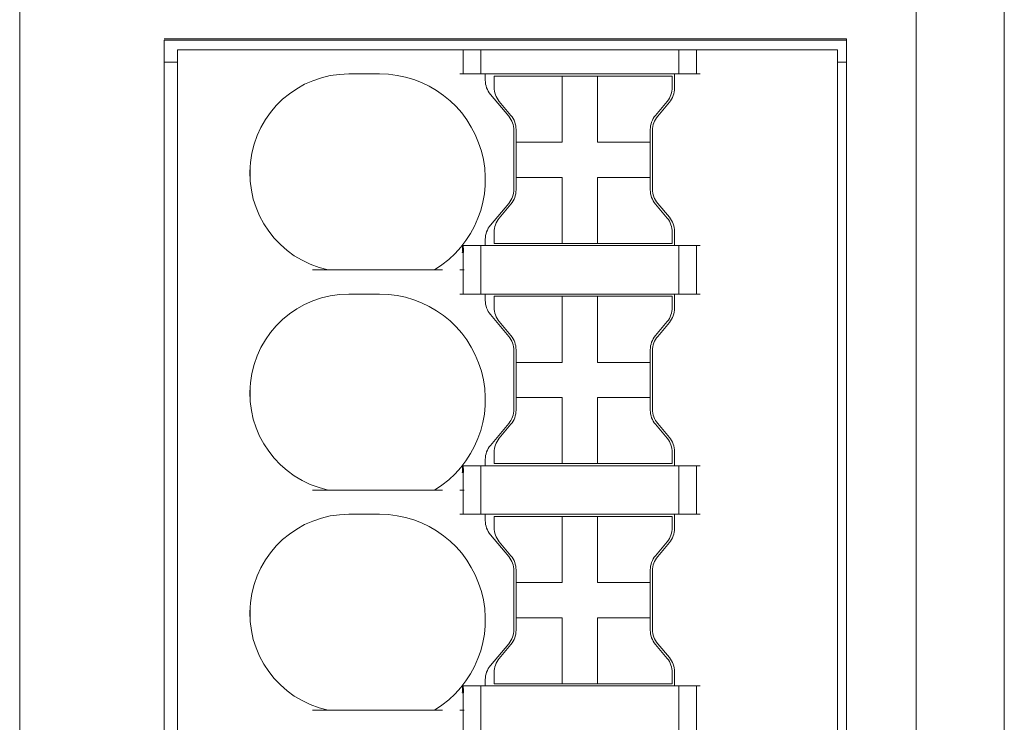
# Model space of a CAD drawing. Header units: millimetres. Extents: x -1146 to -167, y 277 to 699.
# Tile 27 of 40: x -467 to -444, y 454 to 470. Entities that reach past the tile are written whole.
import ezdxf

# ---------------------------------------------------------------- set-up
doc = ezdxf.new("R2010")
doc.units = ezdxf.units.MM
doc.header["$MEASUREMENT"] = 0

msp = doc.modelspace()

# ---------------------------------------------------------------- linework, layer by layer
at = {"lineweight": 18}
for points, knots in [([(-444.303, 491.696), (-444.303, 491.445), (-444.303, 491.193), (-444.303, 490.942), (-444.303, 490.942), (-444.303, 490.69), (-444.303, 490.439), (-444.303, 490.187), (-444.303, 490.187), (-444.303, 489.684), (-444.303, 489.181), (-444.303, 488.678), (-444.303, 488.678), (-444.303, 487.671), (-444.303, 486.665), (-444.303, 485.659), (-444.303, 485.659), (-444.303, 483.646), (-444.303, 481.634), (-444.303, 479.621), (-444.303, 479.621), (-444.303, 475.596), (-444.303, 471.571), (-444.303, 467.546)], [0, 0, 0, 0, 0.166667, 0.166667, 0.166667, 0.166667, 0.333333, 0.333333, 0.333333, 0.333333, 0.5, 0.5, 0.5, 0.5, 0.666667, 0.666667, 0.666667, 0.666667, 0.833333, 0.833333, 0.833333, 0.833333, 1, 1, 1, 1]), ([(-459.195, 468.511), (-460.345, 468.511), (-461.311, 467.643), (-461.432, 466.498), (-461.432, 466.498), (-461.553, 465.354), (-460.792, 464.303), (-459.666, 464.061)], [0, 0, 0, 0, 0.5, 0.5, 0.5, 0.5, 1, 1, 1, 1]), ([(-459.195, 468.511), (-460.345, 468.511), (-461.311, 467.643), (-461.432, 466.498), (-461.432, 466.498), (-461.553, 465.354), (-460.792, 464.303), (-459.666, 464.061)], [0, 0, 0, 0, 0.5, 0.5, 0.5, 0.5, 1, 1, 1, 1]), ([(-457.247, 464.061), (-456.328, 464.621), (-455.893, 465.723), (-456.184, 466.759), (-456.184, 466.759), (-456.474, 467.795), (-457.419, 468.511), (-458.495, 468.511)], [0, 0, 0, 0, 0.5, 0.5, 0.5, 0.5, 1, 1, 1, 1]), ([(-457.247, 464.061), (-456.328, 464.621), (-455.893, 465.723), (-456.184, 466.759), (-456.184, 466.759), (-456.474, 467.795), (-457.419, 468.511), (-458.495, 468.511)], [0, 0, 0, 0, 0.5, 0.5, 0.5, 0.5, 1, 1, 1, 1]), ([(-446.303, 443.494), (-446.304, 443.995), (-446.304, 444.497), (-446.303, 444.998), (-446.303, 444.998), (-446.303, 445.499), (-446.303, 446), (-446.303, 446.501), (-446.303, 446.501), (-446.303, 447.503), (-446.303, 448.505), (-446.303, 449.507), (-446.303, 449.507), (-446.303, 451.512), (-446.303, 453.516), (-446.303, 455.52), (-446.303, 455.52), (-446.303, 459.529), (-446.303, 463.537), (-446.303, 467.546)], [0, 0, 0, 0, 0.2, 0.2, 0.2, 0.2, 0.4, 0.4, 0.4, 0.4, 0.6, 0.6, 0.6, 0.6, 0.8, 0.8, 0.8, 0.8, 1, 1, 1, 1]), ([(-444.303, 467.546), (-444.303, 463.635), (-444.303, 459.725), (-444.303, 455.814), (-444.303, 455.814), (-444.303, 453.859), (-444.303, 451.904), (-444.303, 449.948), (-444.303, 449.948), (-444.303, 448.971), (-444.303, 447.993), (-444.303, 447.015), (-444.303, 447.015), (-444.303, 446.038), (-444.303, 445.06), (-444.303, 444.083)], [0, 0, 0, 0, 0.25, 0.25, 0.25, 0.25, 0.5, 0.5, 0.5, 0.5, 0.75, 0.75, 0.75, 0.75, 1, 1, 1, 1]), ([(-456.619, 464.458), (-456.617, 464.475), (-456.615, 464.493), (-456.614, 464.509), (-456.614, 464.509), (-456.613, 464.521), (-456.612, 464.533), (-456.611, 464.545), (-456.611, 464.545), (-456.61, 464.562), (-456.61, 464.578), (-456.611, 464.59), (-456.611, 464.59), (-456.612, 464.599), (-456.613, 464.605), (-456.615, 464.611)], [0, 0, 0, 0, 0.25, 0.25, 0.25, 0.25, 0.5, 0.5, 0.5, 0.5, 0.75, 0.75, 0.75, 0.75, 1, 1, 1, 1]), ([(-456.615, 464.611), (-456.612, 464.611), (-456.61, 464.611), (-456.607, 464.611), (-456.607, 464.611), (-456.605, 464.611), (-456.602, 464.611), (-456.601, 464.611)], [0, 0, 0, 0, 0.5, 0.5, 0.5, 0.5, 1, 1, 1, 1]), ([(-456.601, 464.611), (-456.597, 464.595), (-456.593, 464.556), (-456.592, 464.541), (-456.592, 464.541), (-456.591, 464.516), (-456.59, 464.473), (-456.59, 464.458)], [0, 0, 0, 0, 0.5, 0.5, 0.5, 0.5, 1, 1, 1, 1]), ([(-459.195, 463.511), (-460.345, 463.511), (-461.311, 462.643), (-461.432, 461.498), (-461.432, 461.498), (-461.553, 460.354), (-460.792, 459.303), (-459.666, 459.061)], [0, 0, 0, 0, 0.5, 0.5, 0.5, 0.5, 1, 1, 1, 1]), ([(-459.195, 463.511), (-460.345, 463.511), (-461.311, 462.643), (-461.432, 461.498), (-461.432, 461.498), (-461.553, 460.354), (-460.792, 459.303), (-459.666, 459.061)], [0, 0, 0, 0, 0.5, 0.5, 0.5, 0.5, 1, 1, 1, 1]), ([(-457.247, 459.061), (-456.328, 459.621), (-455.893, 460.723), (-456.184, 461.759), (-456.184, 461.759), (-456.474, 462.795), (-457.419, 463.511), (-458.495, 463.511)], [0, 0, 0, 0, 0.5, 0.5, 0.5, 0.5, 1, 1, 1, 1]), ([(-457.247, 459.061), (-456.328, 459.621), (-455.893, 460.723), (-456.184, 461.759), (-456.184, 461.759), (-456.474, 462.795), (-457.419, 463.511), (-458.495, 463.511)], [0, 0, 0, 0, 0.5, 0.5, 0.5, 0.5, 1, 1, 1, 1]), ([(-456.619, 459.458), (-456.617, 459.475), (-456.615, 459.493), (-456.614, 459.509), (-456.614, 459.509), (-456.613, 459.521), (-456.612, 459.533), (-456.611, 459.545), (-456.611, 459.545), (-456.61, 459.562), (-456.61, 459.578), (-456.611, 459.59), (-456.611, 459.59), (-456.612, 459.599), (-456.613, 459.605), (-456.615, 459.611)], [0, 0, 0, 0, 0.25, 0.25, 0.25, 0.25, 0.5, 0.5, 0.5, 0.5, 0.75, 0.75, 0.75, 0.75, 1, 1, 1, 1]), ([(-456.615, 459.611), (-456.612, 459.611), (-456.61, 459.611), (-456.607, 459.611), (-456.607, 459.611), (-456.605, 459.611), (-456.602, 459.611), (-456.601, 459.611)], [0, 0, 0, 0, 0.5, 0.5, 0.5, 0.5, 1, 1, 1, 1]), ([(-456.601, 459.611), (-456.597, 459.595), (-456.593, 459.556), (-456.592, 459.541), (-456.592, 459.541), (-456.591, 459.516), (-456.59, 459.473), (-456.59, 459.458)], [0, 0, 0, 0, 0.5, 0.5, 0.5, 0.5, 1, 1, 1, 1]), ([(-459.195, 458.511), (-460.345, 458.511), (-461.311, 457.643), (-461.432, 456.498), (-461.432, 456.498), (-461.553, 455.354), (-460.792, 454.303), (-459.666, 454.061)], [0, 0, 0, 0, 0.5, 0.5, 0.5, 0.5, 1, 1, 1, 1]), ([(-459.195, 458.511), (-460.345, 458.511), (-461.311, 457.643), (-461.432, 456.498), (-461.432, 456.498), (-461.553, 455.354), (-460.792, 454.303), (-459.666, 454.061)], [0, 0, 0, 0, 0.5, 0.5, 0.5, 0.5, 1, 1, 1, 1]), ([(-457.247, 454.061), (-456.328, 454.621), (-455.893, 455.723), (-456.184, 456.759), (-456.184, 456.759), (-456.474, 457.795), (-457.419, 458.511), (-458.495, 458.511)], [0, 0, 0, 0, 0.5, 0.5, 0.5, 0.5, 1, 1, 1, 1]), ([(-457.247, 454.061), (-456.328, 454.621), (-455.893, 455.723), (-456.184, 456.759), (-456.184, 456.759), (-456.474, 457.795), (-457.419, 458.511), (-458.495, 458.511)], [0, 0, 0, 0, 0.5, 0.5, 0.5, 0.5, 1, 1, 1, 1]), ([(-456.619, 454.458), (-456.617, 454.475), (-456.615, 454.493), (-456.614, 454.509), (-456.614, 454.509), (-456.613, 454.521), (-456.612, 454.533), (-456.611, 454.545), (-456.611, 454.545), (-456.61, 454.562), (-456.61, 454.578), (-456.611, 454.59), (-456.611, 454.59), (-456.612, 454.599), (-456.613, 454.605), (-456.615, 454.611)], [0, 0, 0, 0, 0.25, 0.25, 0.25, 0.25, 0.5, 0.5, 0.5, 0.5, 0.75, 0.75, 0.75, 0.75, 1, 1, 1, 1]), ([(-456.615, 454.611), (-456.612, 454.611), (-456.61, 454.611), (-456.607, 454.611), (-456.607, 454.611), (-456.605, 454.611), (-456.602, 454.611), (-456.601, 454.611)], [0, 0, 0, 0, 0.5, 0.5, 0.5, 0.5, 1, 1, 1, 1]), ([(-456.601, 454.611), (-456.597, 454.595), (-456.593, 454.556), (-456.592, 454.541), (-456.592, 454.541), (-456.591, 454.516), (-456.59, 454.473), (-456.59, 454.458)], [0, 0, 0, 0, 0.5, 0.5, 0.5, 0.5, 1, 1, 1, 1])]:
    msp.add_open_spline(points, degree=3, knots=knots, dxfattribs=at)
for points in [[(-446.303, 467.546), (-446.303, 471.144), (-446.304, 474.742), (-446.303, 478.341)], [(-466.673, 442.546), (-466.673, 442.546), (-466.673, 470.746), (-466.673, 470.746)], [(-466.673, 442.546), (-466.673, 442.546), (-466.673, 470.746), (-466.673, 470.746)], [(-447.89, 469.311), (-447.89, 469.311), (-463.39, 469.311), (-463.39, 469.311)], [(-447.89, 469.277), (-447.89, 469.277), (-463.39, 469.277), (-463.39, 469.277)], [(-463.39, 469.077), (-463.39, 469.077), (-463.39, 469.161), (-463.39, 469.277)], [(-447.89, 442.311), (-447.89, 442.311), (-447.89, 469.311), (-447.89, 469.311)], [(-463.39, 442.311), (-463.39, 442.311), (-463.39, 469.077), (-463.39, 469.077)], [(-463.09, 442.561), (-463.09, 442.561), (-463.09, 469.061), (-463.09, 469.061)], [(-463.09, 469.061), (-463.09, 469.061), (-462.59, 469.061), (-462.59, 469.061)], [(-463.09, 442.561), (-463.09, 442.561), (-463.09, 469.061), (-463.09, 469.061)], [(-456.677, 469.061), (-456.677, 469.061), (-462.59, 469.061), (-462.59, 469.061)], [(-456.677, 469.061), (-456.677, 469.061), (-456.578, 469.061), (-456.578, 469.061)], [(-456.595, 469.061), (-456.595, 469.061), (-456.595, 468.511), (-456.595, 468.511)], [(-456.578, 469.061), (-456.578, 469.061), (-456.211, 469.061), (-456.211, 469.061)], [(-456.211, 469.061), (-456.211, 469.061), (-456.113, 469.061), (-456.113, 469.061)], [(-456.195, 469.061), (-456.195, 469.061), (-456.195, 468.511), (-456.195, 468.511)], [(-456.113, 469.061), (-456.113, 469.061), (-451.777, 469.061), (-451.777, 469.061)], [(-451.777, 469.061), (-451.777, 469.061), (-451.678, 469.061), (-451.678, 469.061)], [(-451.695, 469.061), (-451.695, 469.061), (-451.695, 468.511), (-451.695, 468.511)], [(-451.678, 469.061), (-451.678, 469.061), (-451.311, 469.061), (-451.311, 469.061)], [(-451.311, 469.061), (-451.311, 469.061), (-451.213, 469.061), (-451.213, 469.061)], [(-451.295, 468.511), (-451.295, 468.511), (-451.295, 469.061), (-451.295, 469.061)], [(-448.59, 469.061), (-448.59, 469.061), (-451.213, 469.061), (-451.213, 469.061)], [(-448.09, 469.061), (-448.09, 469.061), (-448.59, 469.061), (-448.59, 469.061)], [(-448.09, 469.061), (-448.09, 469.061), (-448.09, 442.561), (-448.09, 442.561)], [(-448.09, 469.061), (-448.09, 469.061), (-448.09, 442.561), (-448.09, 442.561)], [(-463.389, 468.777), (-463.389, 468.777), (-463.089, 468.777), (-463.089, 468.777)], [(-448.09, 468.777), (-448.09, 468.777), (-447.89, 468.777), (-447.89, 468.777)], [(-458.495, 468.511), (-458.495, 468.511), (-459.195, 468.511), (-459.195, 468.511)], [(-458.495, 468.511), (-458.495, 468.511), (-459.195, 468.511), (-459.195, 468.511)], [(-456.578, 468.511), (-456.578, 468.511), (-456.677, 468.511), (-456.677, 468.511)], [(-456.578, 468.511), (-456.578, 468.511), (-456.211, 468.511), (-456.211, 468.511)], [(-456.113, 468.511), (-456.113, 468.511), (-456.211, 468.511), (-456.211, 468.511)], [(-451.777, 468.511), (-451.777, 468.511), (-456.113, 468.511), (-456.113, 468.511)], [(-456.095, 468.511), (-456.095, 468.511), (-456.095, 468.368), (-456.095, 468.368)], [(-456.095, 468.511), (-456.095, 468.511), (-456.095, 468.368), (-456.095, 468.368)], [(-455.896, 468.461), (-455.896, 468.461), (-455.896, 468.207), (-455.896, 468.207)], [(-455.896, 468.461), (-455.896, 468.461), (-454.346, 468.461), (-454.346, 468.461)], [(-454.346, 468.461), (-454.346, 468.461), (-453.546, 468.461), (-453.546, 468.461)], [(-454.346, 468.461), (-454.346, 468.461), (-454.346, 466.961), (-454.346, 466.961)], [(-453.546, 468.461), (-453.546, 468.461), (-451.846, 468.461), (-451.846, 468.461)], [(-453.546, 468.461), (-453.546, 468.461), (-453.546, 466.961), (-453.546, 466.961)], [(-451.846, 468.461), (-451.846, 468.461), (-451.846, 468.207), (-451.846, 468.207)], [(-451.795, 468.189), (-451.795, 468.189), (-451.795, 468.511), (-451.795, 468.511)], [(-451.795, 468.189), (-451.795, 468.189), (-451.795, 468.511), (-451.795, 468.511)], [(-451.678, 468.511), (-451.678, 468.511), (-451.777, 468.511), (-451.777, 468.511)], [(-451.678, 468.511), (-451.678, 468.511), (-451.311, 468.511), (-451.311, 468.511)], [(-451.213, 468.511), (-451.213, 468.511), (-451.311, 468.511), (-451.311, 468.511)], [(-456.095, 468.368), (-456.095, 468.25), (-456.053, 468.137), (-455.978, 468.047)], [(-456.095, 468.368), (-456.095, 468.25), (-456.053, 468.137), (-455.978, 468.047)], [(-455.896, 468.207), (-455.896, 468.09), (-455.854, 467.976), (-455.779, 467.886)], [(-451.963, 467.886), (-451.887, 467.976), (-451.846, 468.09), (-451.846, 468.207)], [(-455.978, 468.047), (-455.978, 468.047), (-455.562, 467.551), (-455.562, 467.551)], [(-455.978, 468.047), (-455.978, 468.047), (-455.562, 467.551), (-455.562, 467.551)], [(-451.912, 467.868), (-451.836, 467.958), (-451.795, 468.072), (-451.795, 468.189)], [(-451.912, 467.868), (-451.836, 467.958), (-451.795, 468.072), (-451.795, 468.189)], [(-455.513, 467.569), (-455.513, 467.569), (-455.779, 467.886), (-455.779, 467.886)], [(-451.963, 467.886), (-451.963, 467.886), (-452.229, 467.569), (-452.229, 467.569)], [(-452.178, 467.551), (-452.178, 467.551), (-451.912, 467.868), (-451.912, 467.868)], [(-452.178, 467.551), (-452.178, 467.551), (-451.912, 467.868), (-451.912, 467.868)], [(-455.445, 467.229), (-455.445, 467.347), (-455.486, 467.461), (-455.562, 467.551)], [(-455.445, 467.229), (-455.445, 467.347), (-455.486, 467.461), (-455.562, 467.551)], [(-455.396, 467.248), (-455.396, 467.365), (-455.437, 467.479), (-455.513, 467.569)], [(-452.229, 467.569), (-452.304, 467.479), (-452.346, 467.365), (-452.346, 467.248)], [(-452.178, 467.551), (-452.253, 467.461), (-452.295, 467.347), (-452.295, 467.229)], [(-452.178, 467.551), (-452.253, 467.461), (-452.295, 467.347), (-452.295, 467.229)], [(-455.445, 467.229), (-455.445, 467.229), (-455.445, 465.893), (-455.445, 465.893)], [(-455.445, 467.229), (-455.445, 467.229), (-455.445, 465.893), (-455.445, 465.893)], [(-455.396, 466.961), (-455.396, 466.961), (-455.396, 467.248), (-455.396, 467.248)], [(-452.346, 467.248), (-452.346, 467.248), (-452.346, 466.961), (-452.346, 466.961)], [(-452.295, 465.893), (-452.295, 465.893), (-452.295, 467.229), (-452.295, 467.229)], [(-452.295, 465.893), (-452.295, 465.893), (-452.295, 467.229), (-452.295, 467.229)], [(-455.396, 466.961), (-455.396, 466.961), (-455.396, 466.161), (-455.396, 466.161)], [(-454.346, 466.961), (-454.346, 466.961), (-455.396, 466.961), (-455.396, 466.961)], [(-452.346, 466.961), (-452.346, 466.961), (-453.546, 466.961), (-453.546, 466.961)], [(-452.346, 466.161), (-452.346, 466.161), (-452.346, 466.961), (-452.346, 466.961)], [(-461.44, 466.111), (-461.44, 466.111), (-461.44, 466.411), (-461.44, 466.411)], [(-455.396, 466.161), (-455.396, 466.161), (-454.346, 466.161), (-454.346, 466.161)], [(-455.396, 465.875), (-455.396, 465.875), (-455.396, 466.161), (-455.396, 466.161)], [(-454.346, 466.161), (-454.346, 466.161), (-454.346, 465.645), (-454.346, 465.645)], [(-453.546, 466.161), (-453.546, 466.161), (-452.346, 466.161), (-452.346, 466.161)], [(-453.546, 466.161), (-453.546, 466.161), (-453.546, 465.645), (-453.546, 465.645)], [(-452.346, 466.161), (-452.346, 466.161), (-452.346, 465.875), (-452.346, 465.875)], [(-455.562, 465.572), (-455.486, 465.662), (-455.445, 465.776), (-455.445, 465.893)], [(-455.562, 465.572), (-455.486, 465.662), (-455.445, 465.776), (-455.445, 465.893)], [(-455.513, 465.554), (-455.437, 465.644), (-455.396, 465.758), (-455.396, 465.875)], [(-452.346, 465.875), (-452.346, 465.758), (-452.304, 465.644), (-452.229, 465.554)], [(-452.295, 465.893), (-452.295, 465.776), (-452.253, 465.662), (-452.178, 465.572)], [(-452.295, 465.893), (-452.295, 465.776), (-452.253, 465.662), (-452.178, 465.572)], [(-455.562, 465.572), (-455.562, 465.572), (-455.978, 465.076), (-455.978, 465.076)], [(-455.562, 465.572), (-455.562, 465.572), (-455.978, 465.076), (-455.978, 465.076)], [(-455.779, 465.237), (-455.779, 465.237), (-455.513, 465.554), (-455.513, 465.554)], [(-454.346, 465.645), (-454.346, 465.645), (-454.346, 464.661), (-454.346, 464.661)], [(-453.546, 465.645), (-453.546, 465.645), (-453.546, 464.661), (-453.546, 464.661)], [(-452.229, 465.554), (-452.229, 465.554), (-451.963, 465.237), (-451.963, 465.237)], [(-451.912, 465.255), (-451.912, 465.255), (-452.178, 465.572), (-452.178, 465.572)], [(-451.912, 465.255), (-451.912, 465.255), (-452.178, 465.572), (-452.178, 465.572)], [(-455.978, 465.076), (-456.053, 464.986), (-456.095, 464.872), (-456.095, 464.755)], [(-455.978, 465.076), (-456.053, 464.986), (-456.095, 464.872), (-456.095, 464.755)], [(-455.779, 465.237), (-455.854, 465.147), (-455.896, 465.033), (-455.896, 464.915)], [(-451.846, 464.915), (-451.846, 465.033), (-451.887, 465.147), (-451.963, 465.237)], [(-451.795, 464.933), (-451.795, 465.051), (-451.836, 465.165), (-451.912, 465.255)], [(-451.795, 464.933), (-451.795, 465.051), (-451.836, 465.165), (-451.912, 465.255)], [(-455.896, 464.915), (-455.896, 464.915), (-455.896, 464.661), (-455.896, 464.661)], [(-451.846, 464.915), (-451.846, 464.915), (-451.846, 464.661), (-451.846, 464.661)], [(-451.795, 464.611), (-451.795, 464.611), (-451.795, 464.933), (-451.795, 464.933)], [(-451.795, 464.611), (-451.795, 464.611), (-451.795, 464.933), (-451.795, 464.933)], [(-456.095, 464.755), (-456.095, 464.755), (-456.095, 464.611), (-456.095, 464.611)], [(-456.095, 464.755), (-456.095, 464.755), (-456.095, 464.611), (-456.095, 464.611)], [(-455.896, 464.661), (-455.896, 464.661), (-454.346, 464.661), (-454.346, 464.661)], [(-454.346, 464.661), (-454.346, 464.661), (-453.546, 464.661), (-453.546, 464.661)], [(-453.546, 464.661), (-453.546, 464.661), (-451.846, 464.661), (-451.846, 464.661)], [(-456.619, 464.458), (-456.619, 464.458), (-456.59, 464.458), (-456.59, 464.458)], [(-456.211, 464.611), (-456.211, 464.611), (-456.601, 464.611), (-456.601, 464.611)], [(-456.595, 464.458), (-456.595, 464.458), (-456.595, 464.061), (-456.595, 464.061)], [(-456.211, 464.611), (-456.211, 464.611), (-456.113, 464.611), (-456.113, 464.611)], [(-456.195, 464.611), (-456.195, 464.611), (-456.195, 463.511), (-456.195, 463.511)], [(-451.777, 464.611), (-451.777, 464.611), (-456.113, 464.611), (-456.113, 464.611)], [(-451.777, 464.611), (-451.777, 464.611), (-451.678, 464.611), (-451.678, 464.611)], [(-451.695, 464.611), (-451.695, 464.611), (-451.695, 463.511), (-451.695, 463.511)], [(-451.311, 464.611), (-451.311, 464.611), (-451.678, 464.611), (-451.678, 464.611)], [(-451.311, 464.611), (-451.311, 464.611), (-451.213, 464.611), (-451.213, 464.611)], [(-451.295, 463.511), (-451.295, 463.511), (-451.295, 464.611), (-451.295, 464.611)], [(-457.064, 464.061), (-457.064, 464.061), (-460.021, 464.061), (-460.021, 464.061)], [(-456.677, 464.061), (-456.677, 464.061), (-456.578, 464.061), (-456.578, 464.061)], [(-456.595, 464.061), (-456.595, 464.061), (-456.595, 463.511), (-456.595, 463.511)], [(-458.495, 463.511), (-458.495, 463.511), (-459.195, 463.511), (-459.195, 463.511)], [(-458.495, 463.511), (-458.495, 463.511), (-459.195, 463.511), (-459.195, 463.511)], [(-456.578, 463.511), (-456.578, 463.511), (-456.677, 463.511), (-456.677, 463.511)], [(-456.578, 463.511), (-456.578, 463.511), (-456.211, 463.511), (-456.211, 463.511)], [(-456.113, 463.511), (-456.113, 463.511), (-456.211, 463.511), (-456.211, 463.511)], [(-451.777, 463.511), (-451.777, 463.511), (-456.113, 463.511), (-456.113, 463.511)], [(-456.095, 463.511), (-456.095, 463.511), (-456.095, 463.368), (-456.095, 463.368)], [(-456.095, 463.511), (-456.095, 463.511), (-456.095, 463.368), (-456.095, 463.368)], [(-451.795, 463.189), (-451.795, 463.189), (-451.795, 463.511), (-451.795, 463.511)], [(-451.795, 463.189), (-451.795, 463.189), (-451.795, 463.511), (-451.795, 463.511)], [(-451.678, 463.511), (-451.678, 463.511), (-451.777, 463.511), (-451.777, 463.511)], [(-451.678, 463.511), (-451.678, 463.511), (-451.311, 463.511), (-451.311, 463.511)], [(-451.213, 463.511), (-451.213, 463.511), (-451.311, 463.511), (-451.311, 463.511)], [(-456.095, 463.368), (-456.095, 463.25), (-456.053, 463.137), (-455.978, 463.047)], [(-456.095, 463.368), (-456.095, 463.25), (-456.053, 463.137), (-455.978, 463.047)], [(-455.896, 463.461), (-455.896, 463.461), (-454.346, 463.461), (-454.346, 463.461)], [(-455.896, 463.461), (-455.896, 463.461), (-455.896, 463.207), (-455.896, 463.207)], [(-454.346, 463.461), (-454.346, 463.461), (-453.546, 463.461), (-453.546, 463.461)], [(-454.346, 463.461), (-454.346, 463.461), (-454.346, 461.961), (-454.346, 461.961)], [(-453.546, 463.461), (-453.546, 463.461), (-451.846, 463.461), (-451.846, 463.461)], [(-453.546, 463.461), (-453.546, 463.461), (-453.546, 461.961), (-453.546, 461.961)], [(-451.846, 463.461), (-451.846, 463.461), (-451.846, 463.207), (-451.846, 463.207)], [(-455.896, 463.207), (-455.896, 463.09), (-455.854, 462.976), (-455.779, 462.886)], [(-451.963, 462.886), (-451.887, 462.976), (-451.846, 463.09), (-451.846, 463.207)], [(-451.912, 462.868), (-451.836, 462.958), (-451.795, 463.072), (-451.795, 463.189)], [(-451.912, 462.868), (-451.836, 462.958), (-451.795, 463.072), (-451.795, 463.189)], [(-455.978, 463.047), (-455.978, 463.047), (-455.562, 462.551), (-455.562, 462.551)], [(-455.978, 463.047), (-455.978, 463.047), (-455.562, 462.551), (-455.562, 462.551)], [(-455.513, 462.569), (-455.513, 462.569), (-455.779, 462.886), (-455.779, 462.886)], [(-451.963, 462.886), (-451.963, 462.886), (-452.229, 462.569), (-452.229, 462.569)], [(-452.178, 462.551), (-452.178, 462.551), (-451.912, 462.868), (-451.912, 462.868)], [(-452.178, 462.551), (-452.178, 462.551), (-451.912, 462.868), (-451.912, 462.868)], [(-455.445, 462.229), (-455.445, 462.347), (-455.486, 462.461), (-455.562, 462.551)], [(-455.445, 462.229), (-455.445, 462.347), (-455.486, 462.461), (-455.562, 462.551)], [(-455.396, 462.248), (-455.396, 462.365), (-455.437, 462.479), (-455.513, 462.569)], [(-452.229, 462.569), (-452.304, 462.479), (-452.346, 462.365), (-452.346, 462.248)], [(-452.178, 462.551), (-452.253, 462.461), (-452.295, 462.347), (-452.295, 462.229)], [(-452.178, 462.551), (-452.253, 462.461), (-452.295, 462.347), (-452.295, 462.229)], [(-455.445, 462.229), (-455.445, 462.229), (-455.445, 460.893), (-455.445, 460.893)], [(-455.445, 462.229), (-455.445, 462.229), (-455.445, 460.893), (-455.445, 460.893)], [(-455.396, 461.961), (-455.396, 461.961), (-455.396, 462.248), (-455.396, 462.248)], [(-452.346, 462.248), (-452.346, 462.248), (-452.346, 461.961), (-452.346, 461.961)], [(-452.295, 460.893), (-452.295, 460.893), (-452.295, 462.229), (-452.295, 462.229)], [(-452.295, 460.893), (-452.295, 460.893), (-452.295, 462.229), (-452.295, 462.229)], [(-455.396, 461.961), (-455.396, 461.961), (-455.396, 461.161), (-455.396, 461.161)], [(-454.346, 461.961), (-454.346, 461.961), (-455.396, 461.961), (-455.396, 461.961)], [(-452.346, 461.961), (-452.346, 461.961), (-453.546, 461.961), (-453.546, 461.961)], [(-452.346, 461.161), (-452.346, 461.161), (-452.346, 461.961), (-452.346, 461.961)], [(-461.44, 461.111), (-461.44, 461.111), (-461.44, 461.411), (-461.44, 461.411)], [(-455.396, 460.875), (-455.396, 460.875), (-455.396, 461.161), (-455.396, 461.161)], [(-455.396, 461.161), (-455.396, 461.161), (-454.346, 461.161), (-454.346, 461.161)], [(-454.346, 461.161), (-454.346, 461.161), (-454.346, 460.645), (-454.346, 460.645)], [(-453.546, 461.161), (-453.546, 461.161), (-453.546, 460.645), (-453.546, 460.645)], [(-453.546, 461.161), (-453.546, 461.161), (-452.346, 461.161), (-452.346, 461.161)], [(-452.346, 461.161), (-452.346, 461.161), (-452.346, 460.875), (-452.346, 460.875)], [(-455.562, 460.572), (-455.486, 460.662), (-455.445, 460.776), (-455.445, 460.893)], [(-455.562, 460.572), (-455.486, 460.662), (-455.445, 460.776), (-455.445, 460.893)], [(-455.513, 460.554), (-455.437, 460.644), (-455.396, 460.758), (-455.396, 460.875)], [(-452.346, 460.875), (-452.346, 460.758), (-452.304, 460.644), (-452.229, 460.554)], [(-452.295, 460.893), (-452.295, 460.776), (-452.253, 460.662), (-452.178, 460.572)], [(-452.295, 460.893), (-452.295, 460.776), (-452.253, 460.662), (-452.178, 460.572)], [(-454.346, 460.645), (-454.346, 460.645), (-454.346, 459.661), (-454.346, 459.661)], [(-453.546, 460.645), (-453.546, 460.645), (-453.546, 459.661), (-453.546, 459.661)], [(-455.562, 460.572), (-455.562, 460.572), (-455.978, 460.076), (-455.978, 460.076)], [(-455.562, 460.572), (-455.562, 460.572), (-455.978, 460.076), (-455.978, 460.076)], [(-455.779, 460.237), (-455.779, 460.237), (-455.513, 460.554), (-455.513, 460.554)], [(-452.229, 460.554), (-452.229, 460.554), (-451.963, 460.237), (-451.963, 460.237)], [(-451.912, 460.255), (-451.912, 460.255), (-452.178, 460.572), (-452.178, 460.572)], [(-451.912, 460.255), (-451.912, 460.255), (-452.178, 460.572), (-452.178, 460.572)], [(-455.779, 460.237), (-455.854, 460.147), (-455.896, 460.033), (-455.896, 459.915)], [(-451.846, 459.915), (-451.846, 460.033), (-451.887, 460.147), (-451.963, 460.237)], [(-451.795, 459.933), (-451.795, 460.051), (-451.836, 460.165), (-451.912, 460.255)], [(-451.795, 459.933), (-451.795, 460.051), (-451.836, 460.165), (-451.912, 460.255)], [(-455.978, 460.076), (-456.053, 459.986), (-456.095, 459.872), (-456.095, 459.755)], [(-455.978, 460.076), (-456.053, 459.986), (-456.095, 459.872), (-456.095, 459.755)], [(-451.795, 459.611), (-451.795, 459.611), (-451.795, 459.933), (-451.795, 459.933)], [(-451.795, 459.611), (-451.795, 459.611), (-451.795, 459.933), (-451.795, 459.933)], [(-456.095, 459.755), (-456.095, 459.755), (-456.095, 459.611), (-456.095, 459.611)], [(-456.095, 459.755), (-456.095, 459.755), (-456.095, 459.611), (-456.095, 459.611)], [(-455.896, 459.915), (-455.896, 459.915), (-455.896, 459.661), (-455.896, 459.661)], [(-451.846, 459.915), (-451.846, 459.915), (-451.846, 459.661), (-451.846, 459.661)], [(-456.211, 459.611), (-456.211, 459.611), (-456.601, 459.611), (-456.601, 459.611)], [(-456.211, 459.611), (-456.211, 459.611), (-456.113, 459.611), (-456.113, 459.611)], [(-456.195, 458.511), (-456.195, 458.511), (-456.195, 459.611), (-456.195, 459.611)], [(-451.777, 459.611), (-451.777, 459.611), (-456.113, 459.611), (-456.113, 459.611)], [(-455.896, 459.661), (-455.896, 459.661), (-454.346, 459.661), (-454.346, 459.661)], [(-454.346, 459.661), (-454.346, 459.661), (-453.546, 459.661), (-453.546, 459.661)], [(-453.546, 459.661), (-453.546, 459.661), (-451.846, 459.661), (-451.846, 459.661)], [(-451.777, 459.611), (-451.777, 459.611), (-451.678, 459.611), (-451.678, 459.611)], [(-451.695, 458.511), (-451.695, 458.511), (-451.695, 459.611), (-451.695, 459.611)], [(-451.311, 459.611), (-451.311, 459.611), (-451.678, 459.611), (-451.678, 459.611)], [(-451.311, 459.611), (-451.311, 459.611), (-451.213, 459.611), (-451.213, 459.611)], [(-451.295, 458.511), (-451.295, 458.511), (-451.295, 459.611), (-451.295, 459.611)], [(-456.619, 459.458), (-456.619, 459.458), (-456.59, 459.458), (-456.59, 459.458)], [(-456.595, 459.458), (-456.595, 459.458), (-456.595, 459.061), (-456.595, 459.061)], [(-457.064, 459.061), (-457.064, 459.061), (-460.021, 459.061), (-460.021, 459.061)], [(-456.677, 459.061), (-456.677, 459.061), (-456.578, 459.061), (-456.578, 459.061)], [(-456.595, 459.061), (-456.595, 459.061), (-456.595, 458.511), (-456.595, 458.511)], [(-458.495, 458.511), (-458.495, 458.511), (-459.195, 458.511), (-459.195, 458.511)], [(-458.495, 458.511), (-458.495, 458.511), (-459.195, 458.511), (-459.195, 458.511)], [(-456.578, 458.511), (-456.578, 458.511), (-456.677, 458.511), (-456.677, 458.511)], [(-456.578, 458.511), (-456.578, 458.511), (-456.211, 458.511), (-456.211, 458.511)], [(-456.113, 458.511), (-456.113, 458.511), (-456.211, 458.511), (-456.211, 458.511)], [(-451.777, 458.511), (-451.777, 458.511), (-456.113, 458.511), (-456.113, 458.511)], [(-456.095, 458.511), (-456.095, 458.511), (-456.095, 458.368), (-456.095, 458.368)], [(-456.095, 458.511), (-456.095, 458.511), (-456.095, 458.368), (-456.095, 458.368)], [(-456.095, 458.368), (-456.095, 458.25), (-456.053, 458.137), (-455.978, 458.047)], [(-456.095, 458.368), (-456.095, 458.25), (-456.053, 458.137), (-455.978, 458.047)], [(-455.896, 458.461), (-455.896, 458.461), (-454.346, 458.461), (-454.346, 458.461)], [(-455.896, 458.461), (-455.896, 458.461), (-455.896, 458.207), (-455.896, 458.207)], [(-454.346, 458.461), (-454.346, 458.461), (-453.546, 458.461), (-453.546, 458.461)], [(-454.346, 458.461), (-454.346, 458.461), (-454.346, 456.961), (-454.346, 456.961)], [(-453.546, 458.461), (-453.546, 458.461), (-453.546, 456.961), (-453.546, 456.961)], [(-453.546, 458.461), (-453.546, 458.461), (-451.846, 458.461), (-451.846, 458.461)], [(-451.846, 458.461), (-451.846, 458.461), (-451.846, 458.207), (-451.846, 458.207)], [(-451.795, 458.189), (-451.795, 458.189), (-451.795, 458.511), (-451.795, 458.511)], [(-451.795, 458.189), (-451.795, 458.189), (-451.795, 458.511), (-451.795, 458.511)], [(-451.678, 458.511), (-451.678, 458.511), (-451.777, 458.511), (-451.777, 458.511)], [(-451.678, 458.511), (-451.678, 458.511), (-451.311, 458.511), (-451.311, 458.511)], [(-451.213, 458.511), (-451.213, 458.511), (-451.311, 458.511), (-451.311, 458.511)], [(-455.896, 458.207), (-455.896, 458.09), (-455.854, 457.976), (-455.779, 457.886)], [(-451.963, 457.886), (-451.887, 457.976), (-451.846, 458.09), (-451.846, 458.207)], [(-451.912, 457.868), (-451.836, 457.958), (-451.795, 458.072), (-451.795, 458.189)], [(-451.912, 457.868), (-451.836, 457.958), (-451.795, 458.072), (-451.795, 458.189)], [(-455.978, 458.047), (-455.978, 458.047), (-455.562, 457.551), (-455.562, 457.551)], [(-455.978, 458.047), (-455.978, 458.047), (-455.562, 457.551), (-455.562, 457.551)], [(-455.513, 457.569), (-455.513, 457.569), (-455.779, 457.886), (-455.779, 457.886)], [(-451.963, 457.886), (-451.963, 457.886), (-452.229, 457.569), (-452.229, 457.569)], [(-452.178, 457.551), (-452.178, 457.551), (-451.912, 457.868), (-451.912, 457.868)], [(-452.178, 457.551), (-452.178, 457.551), (-451.912, 457.868), (-451.912, 457.868)], [(-455.445, 457.229), (-455.445, 457.347), (-455.486, 457.461), (-455.562, 457.551)], [(-455.445, 457.229), (-455.445, 457.347), (-455.486, 457.461), (-455.562, 457.551)], [(-455.396, 457.248), (-455.396, 457.365), (-455.437, 457.479), (-455.513, 457.569)], [(-452.229, 457.569), (-452.304, 457.479), (-452.346, 457.365), (-452.346, 457.248)], [(-452.178, 457.551), (-452.253, 457.461), (-452.295, 457.347), (-452.295, 457.229)], [(-452.178, 457.551), (-452.253, 457.461), (-452.295, 457.347), (-452.295, 457.229)], [(-455.396, 456.961), (-455.396, 456.961), (-455.396, 457.248), (-455.396, 457.248)], [(-452.346, 457.248), (-452.346, 457.248), (-452.346, 456.961), (-452.346, 456.961)], [(-455.445, 457.229), (-455.445, 457.229), (-455.445, 455.893), (-455.445, 455.893)], [(-455.445, 457.229), (-455.445, 457.229), (-455.445, 455.893), (-455.445, 455.893)], [(-452.295, 455.893), (-452.295, 455.893), (-452.295, 457.229), (-452.295, 457.229)], [(-452.295, 455.893), (-452.295, 455.893), (-452.295, 457.229), (-452.295, 457.229)], [(-455.396, 456.961), (-455.396, 456.961), (-455.396, 456.161), (-455.396, 456.161)], [(-454.346, 456.961), (-454.346, 456.961), (-455.396, 456.961), (-455.396, 456.961)], [(-452.346, 456.961), (-452.346, 456.961), (-453.546, 456.961), (-453.546, 456.961)], [(-452.346, 456.161), (-452.346, 456.161), (-452.346, 456.961), (-452.346, 456.961)], [(-461.44, 456.111), (-461.44, 456.111), (-461.44, 456.411), (-461.44, 456.411)], [(-455.396, 456.161), (-455.396, 456.161), (-454.346, 456.161), (-454.346, 456.161)], [(-455.396, 455.875), (-455.396, 455.875), (-455.396, 456.161), (-455.396, 456.161)], [(-454.346, 456.161), (-454.346, 456.161), (-454.346, 455.645), (-454.346, 455.645)], [(-453.546, 456.161), (-453.546, 456.161), (-453.546, 455.645), (-453.546, 455.645)], [(-453.546, 456.161), (-453.546, 456.161), (-452.346, 456.161), (-452.346, 456.161)], [(-452.346, 456.161), (-452.346, 456.161), (-452.346, 455.875), (-452.346, 455.875)], [(-455.562, 455.572), (-455.486, 455.662), (-455.445, 455.776), (-455.445, 455.893)], [(-455.562, 455.572), (-455.486, 455.662), (-455.445, 455.776), (-455.445, 455.893)], [(-455.513, 455.554), (-455.437, 455.644), (-455.396, 455.758), (-455.396, 455.875)], [(-452.346, 455.875), (-452.346, 455.758), (-452.304, 455.644), (-452.229, 455.554)], [(-452.295, 455.893), (-452.295, 455.776), (-452.253, 455.662), (-452.178, 455.572)], [(-452.295, 455.893), (-452.295, 455.776), (-452.253, 455.662), (-452.178, 455.572)], [(-455.562, 455.572), (-455.562, 455.572), (-455.978, 455.076), (-455.978, 455.076)], [(-455.562, 455.572), (-455.562, 455.572), (-455.978, 455.076), (-455.978, 455.076)], [(-455.779, 455.237), (-455.779, 455.237), (-455.513, 455.554), (-455.513, 455.554)], [(-454.346, 455.645), (-454.346, 455.645), (-454.346, 454.661), (-454.346, 454.661)], [(-453.546, 455.645), (-453.546, 455.645), (-453.546, 454.661), (-453.546, 454.661)], [(-452.229, 455.554), (-452.229, 455.554), (-451.963, 455.237), (-451.963, 455.237)], [(-451.912, 455.255), (-451.912, 455.255), (-452.178, 455.572), (-452.178, 455.572)], [(-451.912, 455.255), (-451.912, 455.255), (-452.178, 455.572), (-452.178, 455.572)], [(-455.779, 455.237), (-455.854, 455.147), (-455.896, 455.033), (-455.896, 454.915)], [(-451.846, 454.915), (-451.846, 455.033), (-451.887, 455.147), (-451.963, 455.237)], [(-451.795, 454.933), (-451.795, 455.051), (-451.836, 455.165), (-451.912, 455.255)], [(-451.795, 454.933), (-451.795, 455.051), (-451.836, 455.165), (-451.912, 455.255)], [(-455.978, 455.076), (-456.053, 454.986), (-456.095, 454.872), (-456.095, 454.755)], [(-455.978, 455.076), (-456.053, 454.986), (-456.095, 454.872), (-456.095, 454.755)], [(-455.896, 454.915), (-455.896, 454.915), (-455.896, 454.661), (-455.896, 454.661)], [(-451.846, 454.915), (-451.846, 454.915), (-451.846, 454.661), (-451.846, 454.661)], [(-451.795, 454.611), (-451.795, 454.611), (-451.795, 454.933), (-451.795, 454.933)], [(-451.795, 454.611), (-451.795, 454.611), (-451.795, 454.933), (-451.795, 454.933)], [(-456.211, 454.611), (-456.211, 454.611), (-456.601, 454.611), (-456.601, 454.611)], [(-456.211, 454.611), (-456.211, 454.611), (-456.113, 454.611), (-456.113, 454.611)], [(-456.195, 453.511), (-456.195, 453.511), (-456.195, 454.611), (-456.195, 454.611)], [(-451.777, 454.611), (-451.777, 454.611), (-456.113, 454.611), (-456.113, 454.611)], [(-456.095, 454.755), (-456.095, 454.755), (-456.095, 454.611), (-456.095, 454.611)], [(-456.095, 454.755), (-456.095, 454.755), (-456.095, 454.611), (-456.095, 454.611)], [(-455.896, 454.661), (-455.896, 454.661), (-454.346, 454.661), (-454.346, 454.661)], [(-454.346, 454.661), (-454.346, 454.661), (-453.546, 454.661), (-453.546, 454.661)], [(-453.546, 454.661), (-453.546, 454.661), (-451.846, 454.661), (-451.846, 454.661)], [(-451.777, 454.611), (-451.777, 454.611), (-451.678, 454.611), (-451.678, 454.611)], [(-451.695, 453.511), (-451.695, 453.511), (-451.695, 454.611), (-451.695, 454.611)], [(-451.311, 454.611), (-451.311, 454.611), (-451.678, 454.611), (-451.678, 454.611)], [(-451.311, 454.611), (-451.311, 454.611), (-451.213, 454.611), (-451.213, 454.611)], [(-451.295, 453.511), (-451.295, 453.511), (-451.295, 454.611), (-451.295, 454.611)], [(-456.619, 454.458), (-456.619, 454.458), (-456.59, 454.458), (-456.59, 454.458)], [(-456.595, 454.458), (-456.595, 454.458), (-456.595, 454.061), (-456.595, 454.061)], [(-457.064, 454.061), (-457.064, 454.061), (-460.021, 454.061), (-460.021, 454.061)], [(-456.677, 454.061), (-456.677, 454.061), (-456.578, 454.061), (-456.578, 454.061)], [(-456.595, 454.061), (-456.595, 454.061), (-456.595, 453.511), (-456.595, 453.511)]]:
    msp.add_open_spline(points, degree=3, dxfattribs=at)

doc.saveas('drawing.dxf')
